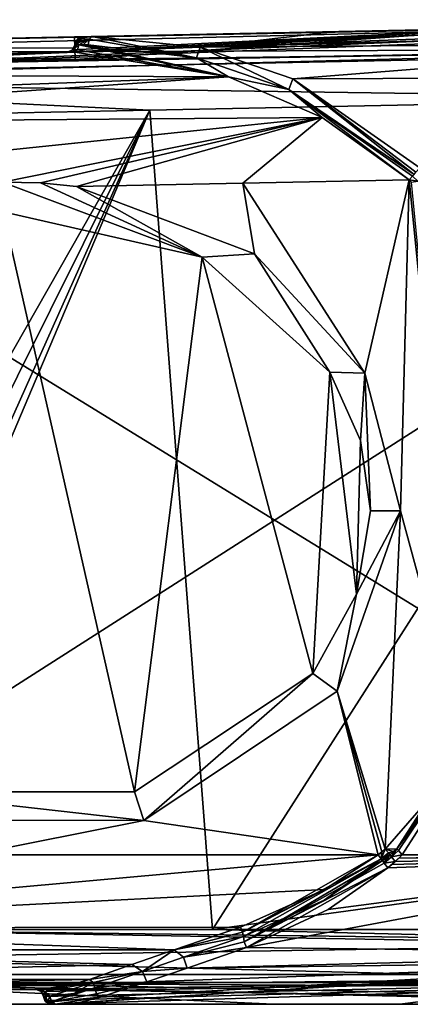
# Model space of a CAD drawing. Extents: x -250 to 250, y -963 to 894.
# Tile 200 of 256: x 176 to 202, y -963 to -897. Entities that reach past the tile are written whole.
import ezdxf

# ---------------------------------------------------------------- set-up
doc = ezdxf.new("R2010")
doc.units = 0
doc.header["$LTSCALE"] = 65.185185
for name, color, linetype in [('1', 7, 'CONTINUOUS'), ('101', 7, 'CONTINUOUS'), ('102', 7, 'CONTINUOUS'), ('103', 7, 'CONTINUOUS'), ('104', 7, 'CONTINUOUS'), ('105', 7, 'CONTINUOUS'), ('106', 7, 'CONTINUOUS'), ('107', 7, 'CONTINUOUS'), ('108', 7, 'CONTINUOUS'), ('109', 7, 'CONTINUOUS'), ('11', 7, 'CONTINUOUS'), ('110', 7, 'CONTINUOUS'), ('111', 7, 'CONTINUOUS'), ('112', 7, 'CONTINUOUS'), ('113', 7, 'CONTINUOUS'), ('114', 7, 'CONTINUOUS'), ('115', 7, 'CONTINUOUS'), ('116', 7, 'CONTINUOUS'), ('117', 7, 'CONTINUOUS'), ('118', 7, 'CONTINUOUS'), ('121', 7, 'CONTINUOUS'), ('122', 7, 'CONTINUOUS'), ('123', 7, 'CONTINUOUS'), ('124', 7, 'CONTINUOUS'), ('125', 7, 'CONTINUOUS'), ('126', 7, 'CONTINUOUS'), ('127', 7, 'CONTINUOUS'), ('128', 7, 'CONTINUOUS'), ('129', 7, 'CONTINUOUS'), ('13', 7, 'CONTINUOUS'), ('130', 7, 'CONTINUOUS'), ('132', 7, 'CONTINUOUS'), ('138', 7, 'CONTINUOUS'), ('2', 7, 'CONTINUOUS'), ('22', 7, 'CONTINUOUS'), ('24', 7, 'CONTINUOUS'), ('25', 7, 'CONTINUOUS'), ('26', 7, 'CONTINUOUS'), ('3', 7, 'CONTINUOUS'), ('4', 7, 'CONTINUOUS'), ('5', 7, 'CONTINUOUS'), ('7', 7, 'CONTINUOUS'), ('76', 7, 'CONTINUOUS'), ('77', 7, 'CONTINUOUS'), ('78', 7, 'CONTINUOUS'), ('79', 7, 'CONTINUOUS'), ('80', 7, 'CONTINUOUS'), ('82', 7, 'CONTINUOUS'), ('86', 7, 'CONTINUOUS'), ('87', 7, 'CONTINUOUS'), ('95', 7, 'CONTINUOUS'), ('96', 7, 'CONTINUOUS'), ('98', 7, 'CONTINUOUS'), ('99', 7, 'CONTINUOUS')]:
    doc.layers.add(name, color=color, linetype=linetype)

msp = doc.modelspace()

# ---------------------------------------------------------------- linework, layer by layer
at = {"layer": '1', "color": 7, "linetype": 'CONTINUOUS'}
for points in [[(224, -902.504, -20), (188.417, -958.1, -20), (184.228, -903.305, -20), (224, -902.504, -20)], [(213.714, -954.614, -20), (188.417, -958.1, -20), (224, -902.504, -20), (213.714, -954.614, -20)], [(184.228, -903.305, -20), (157, -951.1, -20), (144.456, -904.105, -20), (184.228, -903.305, -20)], [(159.828, -952.272, -20), (157, -951.1, -20), (184.228, -903.305, -20), (159.828, -952.272, -20)], [(161, -955.1, -20), (159.828, -952.272, -20), (184.228, -903.305, -20), (161, -955.1, -20)], [(188.417, -958.1, -20), (161, -958.1, -20), (184.228, -903.305, -20), (188.417, -958.1, -20)], [(161, -958.1, -20), (161, -955.1, -20), (184.228, -903.305, -20), (161, -958.1, -20)], [(215.835, -958.1, -20), (188.417, -958.1, -20), (213.714, -954.614, -20), (215.835, -958.1, -20)]]:
    msp.add_3dface(points, dxfattribs=at)
at = {"layer": '101', "color": 7, "linetype": 'CONTINUOUS'}
for points in [[(144.376, -900.106, 0.025), (144.376, -900.106, 10), (178.758, -899.414, 10), (144.376, -900.106, 0.025)], [(178.724, -899.415, 9.854), (144.376, -900.106, 0.025), (178.758, -899.414, 10), (178.724, -899.415, 9.854)], [(178.713, -899.415, 0.025), (144.376, -900.106, 0.025), (178.713, -899.415, 9.701), (178.713, -899.415, 0.025)], [(178.713, -899.415, 9.701), (144.376, -900.106, 0.025), (178.724, -899.415, 9.854), (178.713, -899.415, 9.701)]]:
    msp.add_3dface(points, dxfattribs=at)
at = {"layer": '102', "color": 7, "linetype": 'CONTINUOUS'}
for points in [[(144.376, -900.106, 10), (144.391, -900.871, 13.63), (178.758, -899.414, 10), (144.376, -900.106, 10)], [(178.758, -899.414, 10), (144.391, -900.871, 13.63), (178.941, -899.416, 10.32), (178.758, -899.414, 10)], [(178.941, -899.416, 10.32), (144.391, -900.871, 13.63), (179.24, -899.421, 10.552), (178.941, -899.416, 10.32)], [(179.24, -899.421, 10.552), (144.391, -900.871, 13.63), (189.493, -901.079, 15.506), (179.24, -899.421, 10.552)], [(144.391, -900.871, 13.63), (144.429, -902.742, 16.364), (189.493, -901.079, 15.506), (144.391, -900.871, 13.63)], [(144.429, -902.742, 16.364), (144.458, -904.194, 17.542), (189.493, -901.079, 15.506), (144.429, -902.742, 16.364)], [(189.493, -901.079, 15.506), (144.458, -904.194, 17.542), (195.747, -903.792, 17.917), (189.493, -901.079, 15.506)], [(144.458, -904.194, 17.542), (144.557, -909.104, 19), (195.747, -903.792, 17.917), (144.458, -904.194, 17.542)], [(144.557, -909.104, 19), (174.376, -908.115, 18.992), (195.747, -903.792, 17.917), (144.557, -909.104, 19)], [(195.747, -903.792, 17.917), (174.376, -908.115, 18.992), (176.922, -908.165, 18.995), (195.747, -903.792, 17.917)], [(179.316, -908.405, 19), (195.747, -903.792, 17.917), (176.922, -908.165, 18.995), (179.316, -908.405, 19)], [(179.316, -908.405, 19), (190.442, -908.181, 19), (195.747, -903.792, 17.917), (179.316, -908.405, 19)], [(190.442, -908.181, 19), (201.568, -907.956, 19), (195.747, -903.792, 17.917), (190.442, -908.181, 19)]]:
    msp.add_3dface(points, dxfattribs=at)
at = {"layer": '103', "color": 7, "linetype": 'CONTINUOUS'}
for points in [[(179.24, -899.421, 10.552), (189.493, -901.079, 15.506), (179.397, -899.268, 10.262), (179.24, -899.421, 10.552)], [(189.493, -901.079, 15.506), (179.466, -898.933, 10.141), (179.397, -899.268, 10.262), (189.493, -901.079, 15.506)], [(179.466, -898.933, 10.141), (189.493, -901.079, 15.506), (179.768, -898.933, 10.304), (179.466, -898.933, 10.141)], [(179.768, -898.933, 10.304), (189.493, -901.079, 15.506), (180.107, -898.934, 10.485), (179.768, -898.933, 10.304)], [(180.107, -898.934, 10.485), (189.493, -901.079, 15.506), (187.343, -899.795, 14.272), (180.107, -898.934, 10.485)], [(187.343, -899.795, 14.272), (189.493, -901.079, 15.506), (193.518, -901.916, 17.151), (187.343, -899.795, 14.272)], [(189.493, -901.079, 15.506), (195.747, -903.792, 17.917), (193.518, -901.916, 17.151), (189.493, -901.079, 15.506)], [(193.518, -901.916, 17.151), (201.568, -907.956, 19), (201.802, -907.711, 19.133), (193.518, -901.916, 17.151)], [(195.747, -903.792, 17.917), (201.568, -907.956, 19), (193.518, -901.916, 17.151), (195.747, -903.792, 17.917)], [(201.912, -907.596, 19.462), (193.518, -901.916, 17.151), (201.802, -907.711, 19.133), (201.912, -907.596, 19.462)]]:
    msp.add_3dface(points, dxfattribs=at)
at = {"layer": '104', "color": 7, "linetype": 'CONTINUOUS'}
for points in [[(201.802, -907.711, 19.133), (201.568, -907.956, 19), (202.159, -908.053, 19.136), (201.802, -907.711, 19.133)], [(201.568, -907.956, 19), (201.74, -908.122, 19), (202.159, -908.053, 19.136), (201.568, -907.956, 19)]]:
    msp.add_3dface(points, dxfattribs=at)
at = {"layer": '105', "color": 7, "linetype": 'CONTINUOUS'}
for points in [[(205.445, -946.45, 19), (200.746, -952.693, 19.476), (209.548, -938.982, 19.476), (205.445, -946.45, 19)], [(205.445, -946.45, 19), (199.965, -952.719, 19), (200.746, -952.693, 19.476), (205.445, -946.45, 19)], [(200.746, -952.693, 19.476), (199.965, -952.719, 19), (200.524, -952.891, 19.475), (200.746, -952.693, 19.476)], [(200.524, -952.891, 19.475), (199.965, -952.719, 19), (200.186, -952.98, 19.136), (200.524, -952.891, 19.475)], [(200.288, -953.099, 19.472), (200.524, -952.891, 19.475), (200.186, -952.98, 19.136), (200.288, -953.099, 19.472)]]:
    msp.add_3dface(points, dxfattribs=at)
at = {"layer": '106', "color": 7, "linetype": 'CONTINUOUS'}
for points in [[(178.765, -961.846, 12.124), (176.949, -962.086, 10.497), (177.183, -962.233, 10.259), (178.765, -961.846, 12.124)], [(178.765, -961.846, 12.124), (177.183, -962.233, 10.259), (180.433, -961.65, 13.222), (178.765, -961.846, 12.124)], [(177.183, -962.233, 10.259), (177.543, -962.56, 10.399), (180.433, -961.65, 13.222), (177.183, -962.233, 10.259)], [(180.433, -961.65, 13.222), (177.543, -962.56, 10.399), (179.143, -962.373, 11.915), (180.433, -961.65, 13.222)], [(180.191, -961.436, 13.393), (178.765, -961.846, 12.124), (180.433, -961.65, 13.222), (180.191, -961.436, 13.393)], [(180.545, -961.997, 13.243), (180.433, -961.65, 13.222), (179.143, -962.373, 11.915), (180.545, -961.997, 13.243)], [(177.292, -962.569, 10.162), (177.42, -962.565, 10.283), (177.183, -962.233, 10.259), (177.292, -962.569, 10.162)], [(177.42, -962.565, 10.283), (177.543, -962.56, 10.399), (177.183, -962.233, 10.259), (177.42, -962.565, 10.283)]]:
    msp.add_3dface(points, dxfattribs=at)
at = {"layer": '107', "color": 7, "linetype": 'CONTINUOUS'}
for points in [[(190.289, -957.938, 17.589), (185.854, -959.451, 16.377), (190.421, -958.27, 17.532), (190.289, -957.938, 17.589)], [(185.854, -959.451, 16.377), (190.484, -958.568, 17.724), (190.421, -958.27, 17.532), (185.854, -959.451, 16.377)], [(190.484, -958.568, 17.724), (185.854, -959.451, 16.377), (186.483, -959.947, 16.534), (190.484, -958.568, 17.724)], [(185.854, -959.451, 16.377), (183.014, -960.435, 15.215), (183.732, -960.895, 15.369), (185.854, -959.451, 16.377)], [(186.483, -959.947, 16.534), (185.854, -959.451, 16.377), (183.732, -960.895, 15.369), (186.483, -959.947, 16.534)], [(183.014, -960.435, 15.215), (180.191, -961.436, 13.393), (183.732, -960.895, 15.369), (183.014, -960.435, 15.215)], [(180.191, -961.436, 13.393), (180.433, -961.65, 13.222), (183.732, -960.895, 15.369), (180.191, -961.436, 13.393)], [(180.433, -961.65, 13.222), (180.545, -961.997, 13.243), (183.732, -960.895, 15.369), (180.433, -961.65, 13.222)]]:
    msp.add_3dface(points, dxfattribs=at)
at = {"layer": '108', "color": 7, "linetype": 'CONTINUOUS'}
for points in [[(199.494, -953.1, 19), (190.421, -958.27, 17.532), (199.704, -953.365, 19.132), (199.494, -953.1, 19)], [(199.494, -953.1, 19), (195.918, -955.432, 18.693), (190.421, -958.27, 17.532), (199.494, -953.1, 19)], [(190.421, -958.27, 17.532), (190.484, -958.568, 17.724), (199.704, -953.365, 19.132), (190.421, -958.27, 17.532)], [(190.484, -958.568, 17.724), (195.884, -956.13, 18.967), (199.704, -953.365, 19.132), (190.484, -958.568, 17.724)], [(195.884, -956.13, 18.967), (199.803, -953.49, 19.459), (199.704, -953.365, 19.132), (195.884, -956.13, 18.967)], [(195.918, -955.432, 18.693), (190.289, -957.938, 17.589), (190.421, -958.27, 17.532), (195.918, -955.432, 18.693)]]:
    msp.add_3dface(points, dxfattribs=at)
at = {"layer": '109', "color": 7, "linetype": 'CONTINUOUS'}
for points in [[(200.186, -952.98, 19.136), (199.965, -952.719, 19), (199.704, -953.365, 19.132), (200.186, -952.98, 19.136)], [(199.965, -952.719, 19), (199.744, -952.899, 19), (199.704, -953.365, 19.132), (199.965, -952.719, 19)], [(199.744, -952.899, 19), (199.494, -953.1, 19), (199.704, -953.365, 19.132), (199.744, -952.899, 19)], [(199.803, -953.49, 19.459), (200.186, -952.98, 19.136), (199.704, -953.365, 19.132), (199.803, -953.49, 19.459)], [(200.186, -952.98, 19.136), (199.803, -953.49, 19.459), (200.062, -953.284, 19.467), (200.186, -952.98, 19.136)], [(200.288, -953.099, 19.472), (200.186, -952.98, 19.136), (200.062, -953.284, 19.467), (200.288, -953.099, 19.472)]]:
    msp.add_3dface(points, dxfattribs=at)
at = {"layer": '11', "color": 7, "linetype": 'CONTINUOUS'}
for points in [[(223.9, -897.552, -15.685), (144.356, -899.106, -15), (221.712, -897.57, -15.464), (223.9, -897.552, -15.685)], [(144.364, -899.521, -16.994), (144.356, -899.106, -15), (223.9, -897.552, -15.685), (144.364, -899.521, -16.994)], [(221.712, -897.57, -15.464), (144.356, -899.106, -15), (179.192, -898.405, -15), (221.712, -897.57, -15.464)], [(223.934, -899.22, -18.77), (144.364, -899.521, -16.994), (223.9, -897.552, -15.685), (223.934, -899.22, -18.77)], [(199.332, -897.999, -15), (221.712, -897.57, -15.464), (179.192, -898.405, -15), (199.332, -897.999, -15)], [(219.473, -897.594, -15), (221.712, -897.57, -15.464), (199.332, -897.999, -15), (219.473, -897.594, -15)], [(144.385, -900.571, -18.536), (144.364, -899.521, -16.994), (223.934, -899.22, -18.77), (144.385, -900.571, -18.536)], [(223.935, -899.258, -18.803), (144.385, -900.571, -18.536), (223.934, -899.22, -18.77), (223.935, -899.258, -18.803)], [(144.401, -901.367, -19.183), (144.385, -900.571, -18.536), (223.935, -899.258, -18.803), (144.401, -901.367, -19.183)], [(224, -902.504, -20), (144.401, -901.367, -19.183), (223.935, -899.258, -18.803), (224, -902.504, -20)], [(224, -902.504, -20), (184.228, -903.305, -20), (144.401, -901.367, -19.183), (224, -902.504, -20)], [(184.228, -903.305, -20), (144.456, -904.105, -20), (144.401, -901.367, -19.183), (184.228, -903.305, -20)]]:
    msp.add_3dface(points, dxfattribs=at)
at = {"layer": '110', "color": 7, "linetype": 'CONTINUOUS'}
for points in [[(179.055, -899.27, 0.025), (178.713, -899.415, 0.025), (179.055, -899.27, 9.701), (179.055, -899.27, 0.025)], [(178.713, -899.415, 0.025), (178.713, -899.415, 9.701), (179.055, -899.27, 9.701), (178.713, -899.415, 0.025)], [(179.202, -898.929, 0.025), (179.055, -899.27, 0.025), (179.202, -898.929, 9.701), (179.202, -898.929, 0.025)], [(179.202, -898.929, 9.701), (179.055, -899.27, 0.025), (179.055, -899.27, 9.701), (179.202, -898.929, 9.701)]]:
    msp.add_3dface(points, dxfattribs=at)
at = {"layer": '111', "color": 7, "linetype": 'CONTINUOUS'}
for points in [[(176.622, -962.1, 0.025), (176.967, -962.238, 0.025), (176.622, -962.1, 9.764), (176.622, -962.1, 0.025)], [(176.622, -962.1, 9.764), (176.967, -962.238, 0.025), (176.967, -962.238, 9.764), (176.622, -962.1, 9.764)], [(176.967, -962.238, 0.025), (177.121, -962.576, 0.025), (176.967, -962.238, 9.764), (176.967, -962.238, 0.025)], [(177.121, -962.576, 0.025), (177.121, -962.576, 9.764), (176.967, -962.238, 9.764), (177.121, -962.576, 0.025)]]:
    msp.add_3dface(points, dxfattribs=at)
at = {"layer": '112', "color": 7, "linetype": 'CONTINUOUS'}
for points in [[(176.622, -962.1, 9.764), (176.967, -962.238, 9.764), (176.985, -962.238, 9.922), (176.622, -962.1, 9.764)], [(176.649, -962.1, 10), (176.622, -962.1, 9.764), (176.985, -962.238, 9.922), (176.649, -962.1, 10)], [(176.649, -962.1, 10), (176.629, -962.1, 9.882), (176.622, -962.1, 9.764), (176.649, -962.1, 10)], [(177.135, -962.576, 9.888), (176.967, -962.238, 9.764), (177.125, -962.576, 9.826), (177.135, -962.576, 9.888)], [(176.967, -962.238, 9.764), (177.121, -962.576, 9.764), (177.125, -962.576, 9.826), (176.967, -962.238, 9.764)], [(176.967, -962.238, 9.764), (177.135, -962.576, 9.888), (176.985, -962.238, 9.922), (176.967, -962.238, 9.764)]]:
    msp.add_3dface(points, dxfattribs=at)
at = {"layer": '113', "color": 7, "linetype": 'CONTINUOUS'}
for points in [[(176.758, -962.096, 10.266), (176.649, -962.1, 10), (176.985, -962.238, 9.922), (176.758, -962.096, 10.266)], [(176.949, -962.086, 10.497), (176.758, -962.096, 10.266), (176.985, -962.238, 9.922), (176.949, -962.086, 10.497)], [(177.183, -962.233, 10.259), (176.949, -962.086, 10.497), (176.985, -962.238, 9.922), (177.183, -962.233, 10.259)], [(177.135, -962.576, 9.888), (177.183, -962.233, 10.259), (176.985, -962.238, 9.922), (177.135, -962.576, 9.888)], [(177.292, -962.569, 10.162), (177.183, -962.233, 10.259), (177.135, -962.576, 9.888), (177.292, -962.569, 10.162)], [(177.292, -962.569, 10.162), (177.135, -962.576, 9.888), (177.189, -962.583, 10.027), (177.292, -962.569, 10.162)], [(177.284, -962.577, 10.154), (177.292, -962.569, 10.162), (177.189, -962.583, 10.027), (177.284, -962.577, 10.154)], [(177.276, -962.585, 10.146), (177.284, -962.577, 10.154), (177.189, -962.583, 10.027), (177.276, -962.585, 10.146)]]:
    msp.add_3dface(points, dxfattribs=at)
at = {"layer": '114', "color": 7, "linetype": 'CONTINUOUS'}
for points in [[(179.227, -898.781, 9.907), (179.216, -898.819, 9.853), (179.349, -898.832, 10.065), (179.227, -898.781, 9.907)], [(179.216, -898.819, 9.853), (179.222, -898.86, 9.851), (179.349, -898.832, 10.065), (179.216, -898.819, 9.853)], [(179.222, -898.86, 9.851), (179.225, -898.902, 9.851), (179.349, -898.832, 10.065), (179.222, -898.86, 9.851)], [(179.225, -898.902, 9.851), (179.466, -898.933, 10.141), (179.349, -898.832, 10.065), (179.225, -898.902, 9.851)], [(179.243, -898.735, 9.973), (179.227, -898.781, 9.907), (179.349, -898.832, 10.065), (179.243, -898.735, 9.973)], [(178.758, -899.414, 10), (179.24, -899.421, 10.552), (179.093, -899.26, 9.894), (178.758, -899.414, 10)], [(178.758, -899.414, 10), (178.941, -899.416, 10.32), (179.24, -899.421, 10.552), (178.758, -899.414, 10)], [(179.466, -898.933, 10.141), (179.225, -898.902, 9.851), (179.093, -899.26, 9.894), (179.466, -898.933, 10.141)], [(179.397, -899.268, 10.262), (179.466, -898.933, 10.141), (179.093, -899.26, 9.894), (179.397, -899.268, 10.262)], [(179.24, -899.421, 10.552), (179.397, -899.268, 10.262), (179.093, -899.26, 9.894), (179.24, -899.421, 10.552)]]:
    msp.add_3dface(points, dxfattribs=at)
at = {"layer": '115', "color": 7, "linetype": 'CONTINUOUS'}
for points in [[(179.222, -898.86, 9.851), (179.216, -898.819, 9.853), (179.207, -898.873, 9.778), (179.222, -898.86, 9.851)], [(178.713, -899.415, 9.701), (178.724, -899.415, 9.854), (179.093, -899.26, 9.894), (178.713, -899.415, 9.701)], [(179.055, -899.27, 9.701), (178.713, -899.415, 9.701), (179.093, -899.26, 9.894), (179.055, -899.27, 9.701)], [(178.724, -899.415, 9.854), (178.758, -899.414, 10), (179.093, -899.26, 9.894), (178.724, -899.415, 9.854)], [(179.202, -898.929, 9.701), (179.055, -899.27, 9.701), (179.093, -899.26, 9.894), (179.202, -898.929, 9.701)], [(179.225, -898.902, 9.851), (179.202, -898.929, 9.701), (179.093, -899.26, 9.894), (179.225, -898.902, 9.851)], [(179.202, -898.929, 9.701), (179.225, -898.902, 9.851), (179.207, -898.873, 9.778), (179.202, -898.929, 9.701)], [(179.225, -898.902, 9.851), (179.222, -898.86, 9.851), (179.207, -898.873, 9.778), (179.225, -898.902, 9.851)]]:
    msp.add_3dface(points, dxfattribs=at)
at = {"layer": '116', "color": 7, "linetype": 'CONTINUOUS'}
for points in [[(179.284, -898.655, 0.025), (179.202, -898.929, 0.025), (179.243, -898.735, 9.973), (179.284, -898.655, 0.025)], [(179.202, -898.929, 0.025), (179.227, -898.781, 9.907), (179.243, -898.735, 9.973), (179.202, -898.929, 0.025)], [(179.202, -898.929, 0.025), (179.216, -898.819, 9.853), (179.227, -898.781, 9.907), (179.202, -898.929, 0.025)], [(179.216, -898.819, 9.853), (179.202, -898.929, 0.025), (179.207, -898.873, 9.778), (179.216, -898.819, 9.853)], [(179.284, -898.655, 0.025), (179.243, -898.735, 9.973), (179.43, -898.498, 9.858), (179.284, -898.655, 0.025)], [(179.741, -898.394, 0.025), (179.284, -898.655, 0.025), (179.741, -898.394, 9.671), (179.741, -898.394, 0.025)], [(179.741, -898.394, 9.671), (179.284, -898.655, 0.025), (179.43, -898.498, 9.858), (179.741, -898.394, 9.671)], [(179.202, -898.929, 0.025), (179.202, -898.929, 9.701), (179.207, -898.873, 9.778), (179.202, -898.929, 0.025)]]:
    msp.add_3dface(points, dxfattribs=at)
at = {"layer": '117', "color": 7, "linetype": 'CONTINUOUS'}
for points in [[(180.107, -898.934, 10.485), (187.343, -899.795, 14.272), (180.175, -898.545, 10.342), (180.107, -898.934, 10.485)], [(187.343, -899.795, 14.272), (180.355, -898.382, 10), (180.175, -898.545, 10.342), (187.343, -899.795, 14.272)], [(187.6, -899.096, 14.056), (180.355, -898.382, 10), (187.343, -899.795, 14.272), (187.6, -899.096, 14.056)], [(187.6, -899.096, 14.056), (187.343, -899.795, 14.272), (193.518, -901.916, 17.151), (187.6, -899.096, 14.056)], [(193.801, -901.199, 17.226), (187.6, -899.096, 14.056), (193.518, -901.916, 17.151), (193.801, -901.199, 17.226)], [(193.801, -901.199, 17.226), (193.518, -901.916, 17.151), (201.912, -907.596, 19.462), (193.801, -901.199, 17.226)], [(193.801, -901.199, 17.226), (201.912, -907.596, 19.462), (202.025, -907.447, 19.834), (193.801, -901.199, 17.226)], [(202.29, -907.156, 19.969), (193.801, -901.199, 17.226), (202.025, -907.447, 19.834), (202.29, -907.156, 19.969)]]:
    msp.add_3dface(points, dxfattribs=at)
at = {"layer": '118', "color": 7, "linetype": 'CONTINUOUS'}
for points in [[(179.43, -898.498, 9.858), (179.243, -898.735, 9.973), (180.175, -898.545, 10.342), (179.43, -898.498, 9.858)], [(179.243, -898.735, 9.973), (179.349, -898.832, 10.065), (180.175, -898.545, 10.342), (179.243, -898.735, 9.973)], [(179.349, -898.832, 10.065), (179.466, -898.933, 10.141), (180.175, -898.545, 10.342), (179.349, -898.832, 10.065)], [(180.355, -898.382, 10), (179.43, -898.498, 9.858), (180.175, -898.545, 10.342), (180.355, -898.382, 10)], [(180.355, -898.382, 10), (180.032, -898.388, 9.827), (179.43, -898.498, 9.858), (180.355, -898.382, 10)], [(180.032, -898.388, 9.827), (179.741, -898.394, 9.671), (179.43, -898.498, 9.858), (180.032, -898.388, 9.827)], [(179.466, -898.933, 10.141), (179.768, -898.933, 10.304), (180.175, -898.545, 10.342), (179.466, -898.933, 10.141)], [(179.768, -898.933, 10.304), (180.107, -898.934, 10.485), (180.175, -898.545, 10.342), (179.768, -898.933, 10.304)]]:
    msp.add_3dface(points, dxfattribs=at)
at = {"layer": '121', "color": 7, "linetype": 'CONTINUOUS'}
for points in [[(200.746, -952.693, 19.476), (210.071, -939.148, 20), (209.548, -938.982, 19.476), (200.746, -952.693, 19.476)], [(210.071, -939.148, 20), (200.746, -952.693, 19.476), (200.86, -952.819, 19.848), (210.071, -939.148, 20)], [(201.115, -953.1, 20), (210.071, -939.148, 20), (200.86, -952.819, 19.848), (201.115, -953.1, 20)]]:
    msp.add_3dface(points, dxfattribs=at)
at = {"layer": '122', "color": 7, "linetype": 'CONTINUOUS'}
for points in [[(200.746, -952.693, 19.476), (200.524, -952.891, 19.475), (200.393, -953.243, 19.847), (200.746, -952.693, 19.476)], [(200.86, -952.819, 19.848), (200.746, -952.693, 19.476), (200.393, -953.243, 19.847), (200.86, -952.819, 19.848)], [(201.115, -953.1, 20), (200.86, -952.819, 19.848), (200.393, -953.243, 19.847), (201.115, -953.1, 20)], [(200.524, -952.891, 19.475), (200.288, -953.099, 19.472), (200.393, -953.243, 19.847), (200.524, -952.891, 19.475)], [(200.643, -953.543, 19.99), (201.115, -953.1, 20), (200.393, -953.243, 19.847), (200.643, -953.543, 19.99)], [(201.115, -953.1, 20), (200.643, -953.543, 19.99), (200.887, -953.316, 19.998), (201.115, -953.1, 20)]]:
    msp.add_3dface(points, dxfattribs=at)
at = {"layer": '123', "color": 7, "linetype": 'CONTINUOUS'}
for points in [[(200.062, -953.284, 19.467), (199.803, -953.49, 19.459), (199.905, -953.652, 19.831), (200.062, -953.284, 19.467)], [(200.288, -953.099, 19.472), (200.062, -953.284, 19.467), (199.905, -953.652, 19.831), (200.288, -953.099, 19.472)], [(200.393, -953.243, 19.847), (200.288, -953.099, 19.472), (199.905, -953.652, 19.831), (200.393, -953.243, 19.847)], [(200.643, -953.543, 19.99), (200.393, -953.243, 19.847), (199.905, -953.652, 19.831), (200.643, -953.543, 19.99)], [(200.144, -953.967, 19.962), (200.643, -953.543, 19.99), (199.905, -953.652, 19.831), (200.144, -953.967, 19.962)], [(200.144, -953.967, 19.962), (200.411, -953.743, 19.979), (200.643, -953.543, 19.99), (200.144, -953.967, 19.962)]]:
    msp.add_3dface(points, dxfattribs=at)
at = {"layer": '124', "color": 7, "linetype": 'CONTINUOUS'}
for points in [[(199.905, -953.652, 19.831), (199.803, -953.49, 19.459), (190.546, -958.926, 17.937), (199.905, -953.652, 19.831)], [(199.803, -953.49, 19.459), (195.884, -956.13, 18.967), (190.546, -958.926, 17.937), (199.803, -953.49, 19.459)], [(200.144, -953.967, 19.962), (199.905, -953.652, 19.831), (190.546, -958.926, 17.937), (200.144, -953.967, 19.962)], [(190.697, -959.307, 17.841), (200.144, -953.967, 19.962), (190.546, -958.926, 17.937), (190.697, -959.307, 17.841)], [(190.697, -959.307, 17.841), (196.167, -956.77, 19.302), (200.144, -953.967, 19.962), (190.697, -959.307, 17.841)], [(195.884, -956.13, 18.967), (190.484, -958.568, 17.724), (190.546, -958.926, 17.937), (195.884, -956.13, 18.967)]]:
    msp.add_3dface(points, dxfattribs=at)
at = {"layer": '125', "color": 7, "linetype": 'CONTINUOUS'}
for points in [[(190.484, -958.568, 17.724), (186.483, -959.947, 16.534), (190.546, -958.926, 17.937), (190.484, -958.568, 17.724)], [(186.483, -959.947, 16.534), (190.697, -959.307, 17.841), (190.546, -958.926, 17.937), (186.483, -959.947, 16.534)], [(186.728, -960.684, 16.518), (190.697, -959.307, 17.841), (186.483, -959.947, 16.534), (186.728, -960.684, 16.518)], [(186.728, -960.684, 16.518), (186.483, -959.947, 16.534), (183.732, -960.895, 15.369), (186.728, -960.684, 16.518)], [(184.017, -961.607, 15.256), (186.728, -960.684, 16.518), (183.732, -960.895, 15.369), (184.017, -961.607, 15.256)], [(180.545, -961.997, 13.243), (184.017, -961.607, 15.256), (183.732, -960.895, 15.369), (180.545, -961.997, 13.243)], [(184.017, -961.607, 15.256), (180.545, -961.997, 13.243), (180.662, -962.396, 13.248), (184.017, -961.607, 15.256)], [(180.935, -962.628, 13.037), (184.017, -961.607, 15.256), (180.662, -962.396, 13.248), (180.935, -962.628, 13.037)]]:
    msp.add_3dface(points, dxfattribs=at)
at = {"layer": '126', "color": 7, "linetype": 'CONTINUOUS'}
for points in [[(180.545, -961.997, 13.243), (179.143, -962.373, 11.915), (177.656, -962.942, 10.28), (180.545, -961.997, 13.243)], [(180.662, -962.396, 13.248), (180.545, -961.997, 13.243), (177.656, -962.942, 10.28), (180.662, -962.396, 13.248)], [(179.143, -962.373, 11.915), (177.543, -962.56, 10.399), (177.656, -962.942, 10.28), (179.143, -962.373, 11.915)], [(180.935, -962.628, 13.037), (180.662, -962.396, 13.248), (177.656, -962.942, 10.28), (180.935, -962.628, 13.037)], [(177.921, -963.1, 10), (180.935, -962.628, 13.037), (177.656, -962.942, 10.28), (177.921, -963.1, 10)], [(180.935, -962.628, 13.037), (177.921, -963.1, 10), (179.525, -962.969, 11.611), (180.935, -962.628, 13.037)]]:
    msp.add_3dface(points, dxfattribs=at)
at = {"layer": '127', "color": 7, "linetype": 'CONTINUOUS'}
for points in [[(177.543, -962.56, 10.399), (177.284, -962.577, 10.154), (177.276, -962.585, 10.146), (177.543, -962.56, 10.399)], [(177.543, -962.56, 10.399), (177.276, -962.585, 10.146), (177.389, -962.939, 10.032), (177.543, -962.56, 10.399)], [(177.543, -962.56, 10.399), (177.42, -962.565, 10.283), (177.284, -962.577, 10.154), (177.543, -962.56, 10.399)], [(177.42, -962.565, 10.283), (177.292, -962.569, 10.162), (177.284, -962.577, 10.154), (177.42, -962.565, 10.283)], [(177.656, -962.942, 10.28), (177.543, -962.56, 10.399), (177.389, -962.939, 10.032), (177.656, -962.942, 10.28)], [(177.503, -963.05, 9.919), (177.656, -962.942, 10.28), (177.389, -962.939, 10.032), (177.503, -963.05, 9.919)], [(177.573, -963.084, 9.85), (177.656, -962.942, 10.28), (177.503, -963.05, 9.919), (177.573, -963.084, 9.85)], [(177.616, -963.095, 9.809), (177.656, -962.942, 10.28), (177.573, -963.084, 9.85), (177.616, -963.095, 9.809)], [(177.642, -963.099, 9.786), (177.656, -962.942, 10.28), (177.616, -963.095, 9.809), (177.642, -963.099, 9.786)], [(177.655, -963.1, 9.774), (177.656, -962.942, 10.28), (177.642, -963.099, 9.786), (177.655, -963.1, 9.774)], [(177.662, -963.1, 9.768), (177.656, -962.942, 10.28), (177.655, -963.1, 9.774), (177.662, -963.1, 9.768)], [(177.671, -963.1, 9.763), (177.798, -963.1, 9.884), (177.656, -962.942, 10.28), (177.671, -963.1, 9.763)], [(177.671, -963.1, 9.763), (177.656, -962.942, 10.28), (177.669, -963.1, 9.764), (177.671, -963.1, 9.763)], [(177.798, -963.1, 9.884), (177.921, -963.1, 10), (177.656, -962.942, 10.28), (177.798, -963.1, 9.884)], [(177.669, -963.1, 9.764), (177.656, -962.942, 10.28), (177.662, -963.1, 9.768), (177.669, -963.1, 9.764)]]:
    msp.add_3dface(points, dxfattribs=at)
at = {"layer": '128', "color": 7, "linetype": 'CONTINUOUS'}
for points in [[(177.121, -962.576, 9.764), (177.208, -962.848, 0.025), (177.291, -962.947, 9.764), (177.121, -962.576, 9.764)], [(177.121, -962.576, 0.025), (177.208, -962.848, 0.025), (177.121, -962.576, 9.764), (177.121, -962.576, 0.025)], [(177.208, -962.848, 0.025), (177.671, -963.1, 0.025), (177.291, -962.947, 9.764), (177.208, -962.848, 0.025)], [(177.671, -963.1, 0.025), (177.669, -963.1, 9.764), (177.291, -962.947, 9.764), (177.671, -963.1, 0.025)], [(177.671, -963.1, 0.025), (177.671, -963.1, 9.763), (177.669, -963.1, 9.764), (177.671, -963.1, 0.025)]]:
    msp.add_3dface(points, dxfattribs=at)
at = {"layer": '129', "color": 7, "linetype": 'CONTINUOUS'}
for points in [[(177.135, -962.576, 9.888), (177.121, -962.576, 9.764), (177.291, -962.947, 9.764), (177.135, -962.576, 9.888)], [(177.121, -962.576, 9.764), (177.135, -962.576, 9.888), (177.125, -962.576, 9.826), (177.121, -962.576, 9.764)], [(177.189, -962.583, 10.027), (177.135, -962.576, 9.888), (177.291, -962.947, 9.764), (177.189, -962.583, 10.027)], [(177.276, -962.585, 10.146), (177.189, -962.583, 10.027), (177.291, -962.947, 9.764), (177.276, -962.585, 10.146)], [(177.389, -962.939, 10.032), (177.276, -962.585, 10.146), (177.291, -962.947, 9.764), (177.389, -962.939, 10.032)], [(177.655, -963.1, 9.774), (177.389, -962.939, 10.032), (177.291, -962.947, 9.764), (177.655, -963.1, 9.774)], [(177.669, -963.1, 9.764), (177.662, -963.1, 9.768), (177.291, -962.947, 9.764), (177.669, -963.1, 9.764)], [(177.662, -963.1, 9.768), (177.655, -963.1, 9.774), (177.291, -962.947, 9.764), (177.662, -963.1, 9.768)], [(177.616, -963.095, 9.809), (177.503, -963.05, 9.919), (177.389, -962.939, 10.032), (177.616, -963.095, 9.809)], [(177.642, -963.099, 9.786), (177.616, -963.095, 9.809), (177.389, -962.939, 10.032), (177.642, -963.099, 9.786)], [(177.655, -963.1, 9.774), (177.642, -963.099, 9.786), (177.389, -962.939, 10.032), (177.655, -963.1, 9.774)], [(177.616, -963.095, 9.809), (177.573, -963.084, 9.85), (177.503, -963.05, 9.919), (177.616, -963.095, 9.809)]]:
    msp.add_3dface(points, dxfattribs=at)
at = {"layer": '13', "color": 7, "linetype": 'CONTINUOUS'}
for points in [[(161, -958.1, -20), (219.327, -959.1, -19.899), (161, -960.018, -19.618), (161, -958.1, -20)], [(219.327, -959.1, -19.899), (161, -958.1, -20), (217.352, -958.818, -19.948), (219.327, -959.1, -19.899)], [(161, -958.1, -20), (188.417, -958.1, -20), (217.352, -958.818, -19.948), (161, -958.1, -20)], [(188.417, -958.1, -20), (215.835, -958.1, -20), (217.352, -958.818, -19.948), (188.417, -958.1, -20)], [(219.327, -959.1, -19.899), (224, -961.636, -18.536), (161, -960.018, -19.618), (219.327, -959.1, -19.899)], [(161, -960.018, -19.618), (224, -961.636, -18.536), (161, -961.637, -18.534), (161, -960.018, -19.618)], [(224, -961.636, -18.536), (224, -961.973, -18.162), (161, -961.637, -18.534), (224, -961.636, -18.536)], [(192.5, -963.1, -15), (161, -963.1, -15), (161, -961.637, -18.534), (192.5, -963.1, -15)], [(224, -963.1, -15), (192.5, -963.1, -15), (161, -961.637, -18.534), (224, -963.1, -15)], [(224, -961.973, -18.162), (224, -963.1, -15), (161, -961.637, -18.534), (224, -961.973, -18.162)]]:
    msp.add_3dface(points, dxfattribs=at)
at = {"layer": '130', "color": 7, "linetype": 'CONTINUOUS'}
for points in [[(166.804, -948.898, 17), (183.197, -948.897, 17), (174.416, -910.106, 17), (166.804, -948.898, 17)], [(174.416, -910.106, 17), (183.197, -948.897, 17), (187.718, -913.139, 17), (174.416, -910.106, 17)], [(183.197, -948.897, 17), (195.139, -940.979, 17), (187.718, -913.139, 17), (183.197, -948.897, 17)], [(187.718, -913.139, 17), (195.139, -940.979, 17), (196.263, -920.825, 17), (187.718, -913.139, 17)], [(195.139, -940.979, 17), (198.053, -935.664, 17), (196.263, -920.825, 17), (195.139, -940.979, 17)], [(196.263, -920.825, 17), (198.053, -935.664, 17), (198.325, -925.391, 17), (196.263, -920.825, 17)], [(198.053, -935.664, 17), (199, -930.1, 17), (198.325, -925.391, 17), (198.053, -935.664, 17)]]:
    msp.add_3dface(points, dxfattribs=at)
at = {"layer": '132', "color": 7, "linetype": 'CONTINUOUS'}
for points in [[(196.76, -942.153, 19), (201, -930.1, 19), (198.053, -935.664, 17), (196.76, -942.153, 19)], [(201, -930.1, 19), (199, -930.1, 17), (198.053, -935.664, 17), (201, -930.1, 19)], [(196.76, -942.153, 19), (198.053, -935.664, 17), (195.139, -940.979, 17), (196.76, -942.153, 19)], [(183.822, -950.798, 19), (195.139, -940.979, 17), (183.197, -948.897, 17), (183.822, -950.798, 19)], [(183.822, -950.798, 19), (196.76, -942.153, 19), (195.139, -940.979, 17), (183.822, -950.798, 19)], [(166.174, -950.796, 19), (183.822, -950.798, 19), (166.804, -948.898, 17), (166.174, -950.796, 19)], [(183.822, -950.798, 19), (183.197, -948.897, 17), (166.804, -948.898, 17), (183.822, -950.798, 19)]]:
    msp.add_3dface(points, dxfattribs=at)
at = {"layer": '138', "color": 7, "linetype": 'CONTINUOUS'}
for points in [[(174.376, -908.115, 18.992), (174.416, -910.106, 17), (187.718, -913.139, 17), (174.376, -908.115, 18.992)], [(176.922, -908.165, 18.995), (174.376, -908.115, 18.992), (187.718, -913.139, 17), (176.922, -908.165, 18.995)], [(179.316, -908.405, 19), (176.922, -908.165, 18.995), (187.718, -913.139, 17), (179.316, -908.405, 19)], [(191.237, -912.909, 19), (179.316, -908.405, 19), (187.718, -913.139, 17), (191.237, -912.909, 19)], [(191.237, -912.909, 19), (187.718, -913.139, 17), (196.263, -920.825, 17), (191.237, -912.909, 19)], [(198.612, -920.88, 19), (191.237, -912.909, 19), (196.263, -920.825, 17), (198.612, -920.88, 19)], [(198.612, -920.88, 19), (196.263, -920.825, 17), (198.325, -925.391, 17), (198.612, -920.88, 19)], [(199, -930.1, 17), (198.612, -920.88, 19), (198.325, -925.391, 17), (199, -930.1, 17)], [(201, -930.1, 19), (198.612, -920.88, 19), (199, -930.1, 17), (201, -930.1, 19)]]:
    msp.add_3dface(points, dxfattribs=at)
at = {"layer": '2', "color": 7, "linetype": 'CONTINUOUS'}
for points in [[(145, -963.1, -0.025), (229.734, -963.1, -13.861), (234.598, -963.1, -10.615), (145, -963.1, -0.025)], [(145, -963.1, -0.025), (234.598, -963.1, -10.615), (237.851, -963.1, -5.758), (145, -963.1, -0.025)], [(192.5, -963.1, -15), (145, -963.1, -0.025), (160.121, -963.1, -8.879), (192.5, -963.1, -15)], [(224, -963.1, -15), (145, -963.1, -0.025), (192.5, -963.1, -15), (224, -963.1, -15)], [(145, -963.1, -0.025), (224, -963.1, -15), (229.734, -963.1, -13.861), (145, -963.1, -0.025)], [(239, -963.1, -0.025), (145, -963.1, -0.025), (237.851, -963.1, -5.758), (239, -963.1, -0.025)], [(161, -963.1, -11), (192.5, -963.1, -15), (160.121, -963.1, -8.879), (161, -963.1, -11)], [(161, -963.1, -15), (192.5, -963.1, -15), (161, -963.1, -11), (161, -963.1, -15)]]:
    msp.add_3dface(points, dxfattribs=at)
at = {"layer": '22', "color": 7, "linetype": 'CONTINUOUS'}
for points in [[(179.223, -899.905, -0.025), (179.223, -899.905, -0.483), (144.386, -900.606, -0.483), (179.223, -899.905, -0.025)], [(144.386, -900.606, -0.025), (179.223, -899.905, -0.025), (144.386, -900.606, -0.483), (144.386, -900.606, -0.025)]]:
    msp.add_3dface(points, dxfattribs=at)
at = {"layer": '24', "color": 7, "linetype": 'CONTINUOUS'}
for points in [[(179.223, -899.905, -0.025), (179.192, -898.405, -0.025), (179.192, -898.405, -15), (179.223, -899.905, -0.025)], [(179.223, -899.905, -0.025), (179.192, -898.405, -15), (179.207, -899.155, -7.741), (179.223, -899.905, -0.025)], [(179.223, -899.905, -0.483), (179.223, -899.905, -0.025), (179.207, -899.155, -7.741), (179.223, -899.905, -0.483)]]:
    msp.add_3dface(points, dxfattribs=at)
at = {"layer": '25', "color": 7, "linetype": 'CONTINUOUS'}
for points in [[(242, -899.141), (144.396, -901.106), (242, -961.1), (242, -899.141)], [(242, -961.1), (144.396, -901.106), (145, -961.1), (242, -961.1)]]:
    msp.add_3dface(points, dxfattribs=at)
at = {"layer": '26', "color": 7, "linetype": 'CONTINUOUS'}
for points in [[(179.192, -898.405, -15), (144.356, -899.106, -15), (179.207, -899.155, -7.741), (179.192, -898.405, -15)], [(144.356, -899.106, -15), (179.223, -899.905, -0.483), (179.207, -899.155, -7.741), (144.356, -899.106, -15)], [(179.223, -899.905, -0.483), (144.356, -899.106, -15), (144.386, -900.606, -0.483), (179.223, -899.905, -0.483)]]:
    msp.add_3dface(points, dxfattribs=at)
at = {"layer": '3', "color": 7, "linetype": 'CONTINUOUS'}
for points in [[(209.04, -897.804, -0.025), (199.332, -897.999, -15), (179.192, -898.405, -15), (209.04, -897.804, -0.025)], [(179.192, -898.405, -0.025), (209.04, -897.804, -0.025), (179.192, -898.405, -15), (179.192, -898.405, -0.025)], [(219.473, -897.594, -15), (199.332, -897.999, -15), (215.237, -897.679, -12.645), (219.473, -897.594, -15)], [(199.332, -897.999, -15), (211.905, -897.746, -9.135), (215.237, -897.679, -12.645), (199.332, -897.999, -15)], [(199.332, -897.999, -15), (209.04, -897.804, -0.025), (211.905, -897.746, -9.135), (199.332, -897.999, -15)]]:
    msp.add_3dface(points, dxfattribs=at)
at = {"layer": '4', "color": 7, "linetype": 'CONTINUOUS'}
for points in [[(179.192, -898.405, -0.025), (179.223, -899.905, -0.025), (209.04, -897.804, -0.025), (179.192, -898.405, -0.025)], [(179.223, -899.905, -0.025), (242, -899.141, -0.025), (209.04, -897.804, -0.025), (179.223, -899.905, -0.025)], [(144.396, -901.106, -0.025), (242, -899.141, -0.025), (179.223, -899.905, -0.025), (144.396, -901.106, -0.025)], [(144.386, -900.606, -0.025), (144.396, -901.106, -0.025), (179.223, -899.905, -0.025), (144.386, -900.606, -0.025)], [(239, -963.1, -0.025), (145, -961.1, -0.025), (145, -961.6, -0.025), (239, -963.1, -0.025)], [(242, -961.1, -0.025), (145, -961.1, -0.025), (239, -963.1, -0.025), (242, -961.1, -0.025)], [(145, -963.1, -0.025), (239, -963.1, -0.025), (145, -961.6, -0.025), (145, -963.1, -0.025)]]:
    msp.add_3dface(points, dxfattribs=at)
at = {"layer": '5', "color": 7, "linetype": 'CONTINUOUS'}
for points in [[(242, -899.141, -0.025), (144.396, -901.106, -0.025), (242, -899.141), (242, -899.141, -0.025)], [(144.396, -901.106, -0.025), (144.396, -901.106), (242, -899.141), (144.396, -901.106, -0.025)]]:
    msp.add_3dface(points, dxfattribs=at)
at = {"layer": '7', "color": 7, "linetype": 'CONTINUOUS'}
for points in [[(145, -961.1, -0.025), (242, -961.1, -0.025), (145, -961.1), (145, -961.1, -0.025)], [(242, -961.1, -0.025), (242, -961.1), (145, -961.1), (242, -961.1, -0.025)]]:
    msp.add_3dface(points, dxfattribs=at)
at = {"layer": '76', "color": 7, "linetype": 'CONTINUOUS'}
msp.add_3dface([(201.115, -953.1, 20), (212.557, -953.1, 20), (210.071, -939.148, 20), (201.115, -953.1, 20)], dxfattribs=at)
at = {"layer": '77', "color": 7, "linetype": 'CONTINUOUS'}
for points in [[(177.671, -963.1, 9.763), (238.997, -963.1, 0.025), (177.798, -963.1, 9.884), (177.671, -963.1, 9.763)], [(177.671, -963.1, 0.025), (238.997, -963.1, 0.025), (177.671, -963.1, 9.763), (177.671, -963.1, 0.025)], [(177.798, -963.1, 9.884), (238.997, -963.1, 0.025), (177.921, -963.1, 10), (177.798, -963.1, 9.884)], [(177.921, -963.1, 10), (238.997, -963.1, 0.025), (200.961, -963.1, 10), (177.921, -963.1, 10)], [(238.997, -963.1, 0.025), (224, -963.1, 10), (200.961, -963.1, 10), (238.997, -963.1, 0.025)]]:
    msp.add_3dface(points, dxfattribs=at)
at = {"layer": '78', "color": 7, "linetype": 'CONTINUOUS'}
for points in [[(209.04, -897.804, 0.025), (179.741, -898.394, 0.025), (196.453, -898.057, 10), (209.04, -897.804, 0.025)], [(196.453, -898.057, 10), (179.741, -898.394, 0.025), (180.355, -898.382, 10), (196.453, -898.057, 10)], [(212.55, -897.733, 10), (209.935, -897.786, 5.274), (196.453, -898.057, 10), (212.55, -897.733, 10)], [(209.935, -897.786, 5.274), (209.04, -897.804, 0.025), (196.453, -898.057, 10), (209.935, -897.786, 5.274)], [(180.355, -898.382, 10), (179.741, -898.394, 0.025), (180.032, -898.388, 9.827), (180.355, -898.382, 10)], [(179.741, -898.394, 0.025), (179.741, -898.394, 9.671), (180.032, -898.388, 9.827), (179.741, -898.394, 0.025)]]:
    msp.add_3dface(points, dxfattribs=at)
at = {"layer": '79', "color": 7, "linetype": 'CONTINUOUS'}
for points in [[(240.466, -897.394, 0.025), (144.396, -901.106, 0.025), (236.5, -897.251, 0.025), (240.466, -897.394, 0.025)], [(144.396, -901.106, 0.025), (178.713, -899.415, 0.025), (236.5, -897.251, 0.025), (144.396, -901.106, 0.025)], [(242, -899.141, 0.025), (144.396, -901.106, 0.025), (240.466, -897.394, 0.025), (242, -899.141, 0.025)], [(213.5, -897.714, 0.025), (236.5, -897.251, 0.025), (178.713, -899.415, 0.025), (213.5, -897.714, 0.025)], [(209.04, -897.804, 0.025), (213.5, -897.714, 0.025), (178.713, -899.415, 0.025), (209.04, -897.804, 0.025)], [(179.055, -899.27, 0.025), (209.04, -897.804, 0.025), (178.713, -899.415, 0.025), (179.055, -899.27, 0.025)], [(179.741, -898.394, 0.025), (209.04, -897.804, 0.025), (179.055, -899.27, 0.025), (179.741, -898.394, 0.025)], [(179.202, -898.929, 0.025), (179.741, -898.394, 0.025), (179.055, -899.27, 0.025), (179.202, -898.929, 0.025)], [(179.284, -898.655, 0.025), (179.741, -898.394, 0.025), (179.202, -898.929, 0.025), (179.284, -898.655, 0.025)], [(178.713, -899.415, 0.025), (144.396, -901.106, 0.025), (144.376, -900.106, 0.025), (178.713, -899.415, 0.025)], [(145, -962.1, 0.025), (242, -961.1, 0.025), (176.622, -962.1, 0.025), (145, -962.1, 0.025)], [(145, -961.1, 0.025), (242, -961.1, 0.025), (145, -962.1, 0.025), (145, -961.1, 0.025)], [(176.622, -962.1, 0.025), (242, -961.1, 0.025), (176.967, -962.238, 0.025), (176.622, -962.1, 0.025)], [(242, -961.1, 0.025), (177.121, -962.576, 0.025), (176.967, -962.238, 0.025), (242, -961.1, 0.025)], [(177.121, -962.576, 0.025), (242, -961.1, 0.025), (177.208, -962.848, 0.025), (177.121, -962.576, 0.025)], [(177.208, -962.848, 0.025), (242, -961.1, 0.025), (177.671, -963.1, 0.025), (177.208, -962.848, 0.025)], [(177.671, -963.1, 0.025), (242, -961.1, 0.025), (238.997, -963.1, 0.025), (177.671, -963.1, 0.025)]]:
    msp.add_3dface(points, dxfattribs=at)
at = {"layer": '80', "color": 7, "linetype": 'CONTINUOUS'}
for points in [[(144.396, -901.106), (242, -899.141, 0.025), (242, -899.141), (144.396, -901.106)], [(144.396, -901.106, 0.025), (242, -899.141, 0.025), (144.396, -901.106), (144.396, -901.106, 0.025)]]:
    msp.add_3dface(points, dxfattribs=at)
at = {"layer": '82', "color": 7, "linetype": 'CONTINUOUS'}
for points in [[(242, -961.1, 0.025), (145, -961.1, 0.025), (242, -961.1), (242, -961.1, 0.025)], [(242, -961.1), (145, -961.1, 0.025), (145, -961.1), (242, -961.1)]]:
    msp.add_3dface(points, dxfattribs=at)
at = {"layer": '86', "color": 7, "linetype": 'CONTINUOUS'}
for points in [[(224, -959.702, 17.511), (224, -953.1, 20), (190.697, -959.307, 17.841), (224, -959.702, 17.511)], [(190.697, -959.307, 17.841), (224, -953.1, 20), (196.167, -956.77, 19.302), (190.697, -959.307, 17.841)], [(196.167, -956.77, 19.302), (224, -953.1, 20), (200.144, -953.967, 19.962), (196.167, -956.77, 19.302)], [(200.144, -953.967, 19.962), (224, -953.1, 20), (200.411, -953.743, 19.979), (200.144, -953.967, 19.962)], [(200.411, -953.743, 19.979), (224, -953.1, 20), (200.643, -953.543, 19.99), (200.411, -953.743, 19.979)], [(200.643, -953.543, 19.99), (224, -953.1, 20), (200.887, -953.316, 19.998), (200.643, -953.543, 19.99)], [(212.557, -953.1, 20), (201.115, -953.1, 20), (200.887, -953.316, 19.998), (212.557, -953.1, 20)], [(224, -953.1, 20), (212.557, -953.1, 20), (200.887, -953.316, 19.998), (224, -953.1, 20)], [(186.728, -960.684, 16.518), (224, -959.702, 17.511), (190.697, -959.307, 17.841), (186.728, -960.684, 16.518)], [(224, -960.171, 17.071), (224, -959.702, 17.511), (186.728, -960.684, 16.518), (224, -960.171, 17.071)], [(224, -960.171, 17.071), (177.921, -963.1, 10), (200.961, -963.1, 10), (224, -960.171, 17.071)], [(177.921, -963.1, 10), (224, -960.171, 17.071), (179.525, -962.969, 11.611), (177.921, -963.1, 10)], [(224, -960.171, 17.071), (180.935, -962.628, 13.037), (179.525, -962.969, 11.611), (224, -960.171, 17.071)], [(180.935, -962.628, 13.037), (224, -960.171, 17.071), (184.017, -961.607, 15.256), (180.935, -962.628, 13.037)], [(184.017, -961.607, 15.256), (224, -960.171, 17.071), (186.728, -960.684, 16.518), (184.017, -961.607, 15.256)], [(224, -963.1, 10), (224, -960.171, 17.071), (200.961, -963.1, 10), (224, -963.1, 10)]]:
    msp.add_3dface(points, dxfattribs=at)
at = {"layer": '87', "color": 7, "linetype": 'CONTINUOUS'}
for points in [[(196.453, -898.057, 10), (180.355, -898.382, 10), (187.6, -899.096, 14.056), (196.453, -898.057, 10)], [(212.55, -897.733, 10), (196.453, -898.057, 10), (187.6, -899.096, 14.056), (212.55, -897.733, 10)], [(217.512, -898.241, 13.433), (212.55, -897.733, 10), (187.6, -899.096, 14.056), (217.512, -898.241, 13.433)], [(217.623, -898.257, 13.482), (217.512, -898.241, 13.433), (187.6, -899.096, 14.056), (217.623, -898.257, 13.482)], [(223.826, -898.824, 14.962), (217.623, -898.257, 13.482), (187.6, -899.096, 14.056), (223.826, -898.824, 14.962)], [(193.801, -901.199, 17.226), (223.826, -898.824, 14.962), (187.6, -899.096, 14.056), (193.801, -901.199, 17.226)], [(223.871, -901.089, 17.669), (223.826, -898.824, 14.962), (193.801, -901.199, 17.226), (223.871, -901.089, 17.669)], [(202.29, -907.156, 19.969), (223.871, -901.089, 17.669), (193.801, -901.199, 17.226), (202.29, -907.156, 19.969)]]:
    msp.add_3dface(points, dxfattribs=at)
at = {"layer": '95', "color": 7, "linetype": 'CONTINUOUS'}
for points in [[(144.396, -901.106), (242, -899.141), (145, -961.1), (144.396, -901.106)], [(242, -899.141), (242, -961.1), (145, -961.1), (242, -899.141)]]:
    msp.add_3dface(points, dxfattribs=at)
at = {"layer": '96', "color": 7, "linetype": 'CONTINUOUS'}
for points in [[(190.442, -908.181, 19), (198.612, -920.88, 19), (201.568, -907.956, 19), (190.442, -908.181, 19)], [(198.612, -920.88, 19), (201, -930.1, 19), (201.568, -907.956, 19), (198.612, -920.88, 19)], [(201.568, -907.956, 19), (201, -930.1, 19), (205.445, -946.45, 19), (201.568, -907.956, 19)], [(201.74, -908.122, 19), (201.568, -907.956, 19), (205.445, -946.45, 19), (201.74, -908.122, 19)], [(179.316, -908.405, 19), (191.237, -912.909, 19), (190.442, -908.181, 19), (179.316, -908.405, 19)], [(191.237, -912.909, 19), (198.612, -920.88, 19), (190.442, -908.181, 19), (191.237, -912.909, 19)], [(201, -930.1, 19), (196.76, -942.153, 19), (199.965, -952.719, 19), (201, -930.1, 19)], [(205.445, -946.45, 19), (201, -930.1, 19), (199.965, -952.719, 19), (205.445, -946.45, 19)], [(196.76, -942.153, 19), (183.822, -950.798, 19), (199.494, -953.1, 19), (196.76, -942.153, 19)], [(199.744, -952.899, 19), (196.76, -942.153, 19), (199.494, -953.1, 19), (199.744, -952.899, 19)], [(199.965, -952.719, 19), (196.76, -942.153, 19), (199.744, -952.899, 19), (199.965, -952.719, 19)], [(183.822, -950.798, 19), (166.174, -950.796, 19), (172.247, -953.1, 19), (183.822, -950.798, 19)], [(199.494, -953.1, 19), (183.822, -950.798, 19), (172.247, -953.1, 19), (199.494, -953.1, 19)]]:
    msp.add_3dface(points, dxfattribs=at)
at = {"layer": '98', "color": 7, "linetype": 'CONTINUOUS'}
for points in [[(176.629, -962.1, 9.882), (145, -962.1, 10), (176.622, -962.1, 9.764), (176.629, -962.1, 9.882)], [(176.649, -962.1, 10), (145, -962.1, 10), (176.629, -962.1, 9.882), (176.649, -962.1, 10)], [(145, -962.1, 10), (176.622, -962.1, 0.025), (176.622, -962.1, 9.764), (145, -962.1, 10)], [(145, -962.1, 0.025), (176.622, -962.1, 0.025), (145, -962.1, 10), (145, -962.1, 0.025)]]:
    msp.add_3dface(points, dxfattribs=at)
at = {"layer": '99', "color": 7, "linetype": 'CONTINUOUS'}
for points in [[(199.494, -953.1, 19), (145, -958.011, 17.542), (195.918, -955.432, 18.693), (199.494, -953.1, 19)], [(199.494, -953.1, 19), (172.247, -953.1, 19), (145, -958.011, 17.542), (199.494, -953.1, 19)], [(195.918, -955.432, 18.693), (145, -958.011, 17.542), (190.289, -957.938, 17.589), (195.918, -955.432, 18.693)], [(190.289, -957.938, 17.589), (145, -958.011, 17.542), (185.854, -959.451, 16.377), (190.289, -957.938, 17.589)], [(145, -958.011, 17.542), (145, -959.464, 16.364), (185.854, -959.451, 16.377), (145, -958.011, 17.542)], [(185.854, -959.451, 16.377), (145, -959.464, 16.364), (183.014, -960.435, 15.215), (185.854, -959.451, 16.377)], [(145, -959.464, 16.364), (145, -961.335, 13.63), (183.014, -960.435, 15.215), (145, -959.464, 16.364)], [(145, -961.335, 13.63), (180.191, -961.436, 13.393), (183.014, -960.435, 15.215), (145, -961.335, 13.63)], [(145, -962.1, 10), (180.191, -961.436, 13.393), (145, -961.335, 13.63), (145, -962.1, 10)], [(180.191, -961.436, 13.393), (145, -962.1, 10), (178.765, -961.846, 12.124), (180.191, -961.436, 13.393)], [(178.765, -961.846, 12.124), (145, -962.1, 10), (176.949, -962.086, 10.497), (178.765, -961.846, 12.124)], [(176.949, -962.086, 10.497), (145, -962.1, 10), (176.758, -962.096, 10.266), (176.949, -962.086, 10.497)], [(145, -962.1, 10), (176.649, -962.1, 10), (176.758, -962.096, 10.266), (145, -962.1, 10)]]:
    msp.add_3dface(points, dxfattribs=at)

doc.saveas('drawing.dxf')
